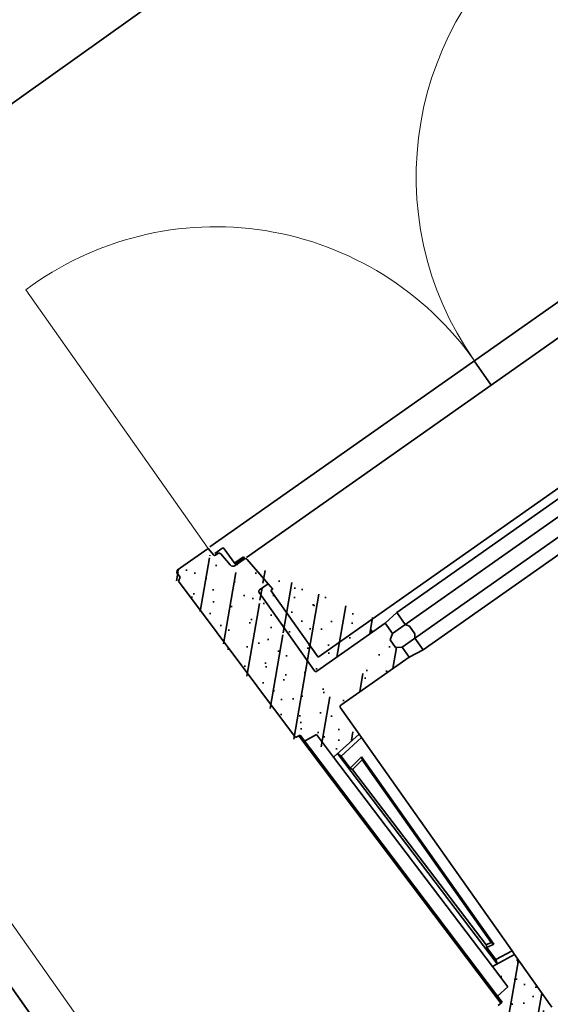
# Model space of a CAD drawing. Header units: metres. Extents: x 150385 to 171486, y 478588 to 485023.
# Tile 154 of 256: x 151201.4 to 151202.83, y 484024.51 to 484027.16. Entities that reach past the tile are written whole.
import ezdxf
from ezdxf.lldxf.tags import DXFTag

# ---------------------------------------------------------------- set-up
doc = ezdxf.new("R2010")
doc.units = ezdxf.units.M
doc.linetypes.add('KAD', pattern=[12, 5, -1, 2, -1, 2, -1])
doc.linetypes.add('VH-OPSLUITBAND_100X200', pattern=[16, 8, -2, 4, -2])
doc.layers.add('B-WE-KG-GRENS_PERCEEL-GV', color=150, linetype='KG-PERCEEL', lineweight=30, true_color=0x007fff)
doc.layers.add('N-OI-KL-ET_TRAFO-S', color=1, linetype='Continuous', lineweight=35, true_color=0xff0000)
for name, color, linetype, lineweight in [('N-WE-VH-KANTOPSLUITING_ACHTERKANTBAND-G', 7, 'Continuous', 5), ('N-WE-VH-KANTOPSLUITING_OPSLUITBAND-ANTRACIET_100X200-G', 7, 'VH-OPSLUITBAND_100X200', 35), ('N-XX-KG-GRENS_PERCEEL_TRAFO-G', 252, 'KAD', 15)]:
    doc.layers.add(name, color=color, linetype=linetype, lineweight=lineweight)
doc.styles.get("Standard").update_dxf_attribs({"font": 'NLCS-ISO.ttf'})
tags = doc.linetypes.add('KG-PERCEEL', pattern='A,5.5,-2,["P",Standard,S=1.8,R=0,X=-0.5,Y=-0.9],-2,5.5,-2,[5,NLCS.shx,S=0.75,R=0,X=0,Y=0],-2', length=19).pattern_tags.tags
tags[6] = DXFTag(74, 10)

# ---------------------------------------------------------------- blocks, each defined once
blk = doc.blocks.new('Trafohuisje 20H')
at = {"true_color": 0x636466}
h = blk.add_hatch(dxfattribs=at)
h.set_pattern_fill('PREFB', color=251, scale=0.004, style=0)
h.set_pattern_definition([(45, (12.85181048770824, 3.228714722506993), (-0.05430580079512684, 0.05430580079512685), []), (17.00000000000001, (12.85181048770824, 3.228714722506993), (0.02062996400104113, 0.06386208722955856), [0, -0.06528, -0.03696, 0, -0.05376]), (47.99999999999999, (12.85181048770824, 3.228714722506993), (-0.01473246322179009, 0.06493746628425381), [0, -0.06463999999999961, 0, -0.06591999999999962, 0, -0.05311999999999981]), (71, (12.85181048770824, 3.228714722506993), (-0.03832926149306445, 0.05381045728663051), [0, -0.06399999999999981, 0, -0.3839999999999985, -0.05263999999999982])])
edge = h.paths.add_edge_path(flags=16)
edge.add_spline(control_points=[(-0.8404422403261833, 0.7641191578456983), (-0.8404422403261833, 0.7643806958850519), (-0.8404010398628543, 0.7649046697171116), (-0.8402171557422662, 0.7656705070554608), (-0.839915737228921, 0.766398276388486), (-0.8395042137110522, 0.767069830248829), (-0.8389927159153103, 0.7676687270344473), (-0.8383938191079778, 0.7681802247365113), (-0.8377222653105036, 0.7685917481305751), (-0.8369944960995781, 0.7688931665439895), (-0.8362286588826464, 0.769077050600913), (-0.8357046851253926, 0.7691182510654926), (-0.8354431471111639, 0.7691182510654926)], knot_values=[0, 0, 0, 0, 0.784614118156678, 1.569134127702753, 2.353574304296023, 3.137956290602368, 3.922307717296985, 4.706659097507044, 5.491040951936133, 6.275480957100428, 7.060000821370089, 7.84461486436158, 7.84461486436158, 7.84461486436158, 7.84461486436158], degree=3, periodic=0)
edge.add_spline(control_points=[(-0.8354431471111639, 0.7691182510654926), (-0.8357046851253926, 0.7691182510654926), (-0.8362286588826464, 0.769077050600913), (-0.8369944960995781, 0.7688931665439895), (-0.8377222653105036, 0.7685917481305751), (-0.8383938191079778, 0.7681802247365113), (-0.8389927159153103, 0.7676687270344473), (-0.8395042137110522, 0.767069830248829), (-0.839915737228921, 0.766398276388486), (-0.8402171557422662, 0.7656705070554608), (-0.8404010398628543, 0.7649046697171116), (-0.8404422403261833, 0.7643806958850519), (-0.8404422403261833, 0.7641191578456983)], knot_values=[0, 0, 0, 0, 0.7846140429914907, 1.569133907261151, 2.353573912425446, 3.137955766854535, 3.922307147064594, 4.706658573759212, 5.491040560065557, 6.275480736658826, 7.060000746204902, 7.84461486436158, 7.84461486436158, 7.84461486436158, 7.84461486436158], degree=3, periodic=0)
edge = h.paths.add_edge_path(flags=0)
edge.add_spline(control_points=[(-0.8404422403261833, 0.7641191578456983), (-0.8404422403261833, 0.7643806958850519), (-0.8404010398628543, 0.7649046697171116), (-0.8402171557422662, 0.7656705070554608), (-0.839915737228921, 0.766398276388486), (-0.8395042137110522, 0.767069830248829), (-0.8389927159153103, 0.7676687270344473), (-0.8383938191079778, 0.7681802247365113), (-0.8377222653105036, 0.7685917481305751), (-0.8369944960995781, 0.7688931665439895), (-0.8362286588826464, 0.769077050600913), (-0.8357046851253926, 0.7691182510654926), (-0.8354431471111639, 0.7691182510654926)], knot_values=[0, 0, 0, 0, 0.784614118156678, 1.569134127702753, 2.353574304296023, 3.137956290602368, 3.922307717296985, 4.706659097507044, 5.491040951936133, 6.275480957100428, 7.060000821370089, 7.84461486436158, 7.84461486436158, 7.84461486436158, 7.84461486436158], degree=3, periodic=0)
edge.add_spline(control_points=[(-0.8404422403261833, 0.7641191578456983), (-0.8404422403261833, 0.7643806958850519), (-0.8404010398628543, 0.7649046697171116), (-0.8402171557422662, 0.7656705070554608), (-0.839915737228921, 0.766398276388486), (-0.8395042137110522, 0.767069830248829), (-0.8389927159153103, 0.7676687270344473), (-0.8383938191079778, 0.7681802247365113), (-0.8377222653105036, 0.7685917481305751), (-0.8369944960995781, 0.7688931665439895), (-0.8362286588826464, 0.769077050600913), (-0.8357046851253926, 0.7691182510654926), (-0.8354431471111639, 0.7691182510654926)], knot_values=[0, 0, 0, 0, 0.784614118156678, 1.569134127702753, 2.353574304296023, 3.137956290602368, 3.922307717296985, 4.706659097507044, 5.491040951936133, 6.275480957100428, 7.060000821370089, 7.84461486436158, 7.84461486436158, 7.84461486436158, 7.84461486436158], degree=3, periodic=0)
edge = h.paths.add_edge_path(flags=0)
edge.add_spline(control_points=[(-0.8404422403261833, 0.7641191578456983), (-0.8404422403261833, 0.7643806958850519), (-0.8404010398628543, 0.7649046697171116), (-0.8402171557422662, 0.7656705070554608), (-0.839915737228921, 0.766398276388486), (-0.8395042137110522, 0.767069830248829), (-0.8389927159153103, 0.7676687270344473), (-0.8383938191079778, 0.7681802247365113), (-0.8377222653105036, 0.7685917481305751), (-0.8369944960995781, 0.7688931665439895), (-0.8362286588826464, 0.769077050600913), (-0.8357046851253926, 0.7691182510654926), (-0.8354431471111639, 0.7691182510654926)], knot_values=[0, 0, 0, 0, 0.784614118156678, 1.569134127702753, 2.353574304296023, 3.137956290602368, 3.922307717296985, 4.706659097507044, 5.491040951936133, 6.275480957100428, 7.060000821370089, 7.84461486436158, 7.84461486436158, 7.84461486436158, 7.84461486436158], degree=3, periodic=0)
edge.add_spline(control_points=[(-0.8404422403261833, 0.7641191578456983), (-0.8404422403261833, 0.7643806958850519), (-0.8404010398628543, 0.7649046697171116), (-0.8402171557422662, 0.7656705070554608), (-0.839915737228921, 0.766398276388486), (-0.8395042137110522, 0.767069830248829), (-0.8389927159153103, 0.7676687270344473), (-0.8383938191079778, 0.7681802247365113), (-0.8377222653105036, 0.7685917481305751), (-0.8369944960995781, 0.7688931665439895), (-0.8362286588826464, 0.769077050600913), (-0.8357046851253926, 0.7691182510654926), (-0.8354431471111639, 0.7691182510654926)], knot_values=[0, 0, 0, 0, 0.784614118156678, 1.569134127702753, 2.353574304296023, 3.137956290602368, 3.922307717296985, 4.706659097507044, 5.491040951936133, 6.275480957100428, 7.060000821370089, 7.84461486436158, 7.84461486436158, 7.84461486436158, 7.84461486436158], degree=3, periodic=0)
edge = h.paths.add_edge_path(flags=16)
edge.add_spline(control_points=[(-0.8354431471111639, 0.8810230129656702), (-0.8357046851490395, 0.8810230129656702), (-0.8362286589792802, 0.8810642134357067), (-0.8369944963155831, 0.8812480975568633), (-0.8377222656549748, 0.8815495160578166), (-0.8383938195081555, 0.8819610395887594), (-0.8389927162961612, 0.8824725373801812), (-0.8395042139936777, 0.8830714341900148), (-0.8399157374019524, 0.883742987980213), (-0.8402171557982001, 0.8844707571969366), (-0.840401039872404, 0.885236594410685), (-0.8404422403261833, 0.8857605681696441), (-0.8404422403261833, 0.8860221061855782)], knot_values=[0, 0, 0, 0, 0.7846141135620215, 1.569134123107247, 2.353574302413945, 3.13795628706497, 3.92230771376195, 4.706659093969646, 5.491040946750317, 6.275480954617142, 7.0600008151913, 7.844614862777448, 7.844614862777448, 7.844614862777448, 7.844614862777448], degree=3, periodic=0)
edge.add_spline(control_points=[(-0.8404422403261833, 0.8860221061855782), (-0.8404422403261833, 0.8857605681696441), (-0.840401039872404, 0.885236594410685), (-0.8402171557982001, 0.8844707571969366), (-0.8399157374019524, 0.883742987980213), (-0.8395042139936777, 0.8830714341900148), (-0.8389927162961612, 0.8824725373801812), (-0.8383938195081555, 0.8819610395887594), (-0.8377222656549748, 0.8815495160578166), (-0.8369944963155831, 0.8812480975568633), (-0.8362286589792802, 0.8810642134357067), (-0.8357046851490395, 0.8810230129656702), (-0.8354431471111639, 0.8810230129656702)], knot_values=[0, 0, 0, 0, 0.7846140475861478, 1.569133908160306, 2.353573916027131, 3.137955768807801, 3.922307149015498, 4.706658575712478, 5.491040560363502, 6.275480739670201, 7.060000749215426, 7.844614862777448, 7.844614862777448, 7.844614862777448, 7.844614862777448], degree=3, periodic=0)
edge = h.paths.add_edge_path(flags=16)
edge.add_spline(control_points=[(-0.8404422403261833, 1.144119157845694), (-0.8404422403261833, 1.144380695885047), (-0.8404010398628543, 1.144904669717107), (-0.8402171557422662, 1.145670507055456), (-0.839915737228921, 1.146398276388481), (-0.8395042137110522, 1.147069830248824), (-0.8389927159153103, 1.147668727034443), (-0.8383938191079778, 1.148180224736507), (-0.8377222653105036, 1.148591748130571), (-0.8369944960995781, 1.148893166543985), (-0.8362286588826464, 1.149077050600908), (-0.8357046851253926, 1.149118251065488), (-0.8354431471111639, 1.149118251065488)], knot_values=[0, 0, 0, 0, 0.784614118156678, 1.569134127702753, 2.353574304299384, 3.137956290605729, 3.92230771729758, 4.706659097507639, 5.491040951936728, 6.27548095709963, 7.060000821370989, 7.844614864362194, 7.844614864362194, 7.844614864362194, 7.844614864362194], degree=3, periodic=0)
edge.add_spline(control_points=[(-0.8354431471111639, 1.149118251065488), (-0.8357046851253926, 1.149118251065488), (-0.8362286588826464, 1.149077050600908), (-0.8369944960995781, 1.148893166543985), (-0.8377222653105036, 1.148591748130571), (-0.8383938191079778, 1.148180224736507), (-0.8389927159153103, 1.147668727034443), (-0.8395042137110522, 1.147069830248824), (-0.839915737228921, 1.146398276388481), (-0.8402171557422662, 1.145670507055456), (-0.8404010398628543, 1.144904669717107), (-0.8404422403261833, 1.144380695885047), (-0.8404422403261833, 1.144119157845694)], knot_values=[0, 0, 0, 0, 0.7846140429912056, 1.569133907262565, 2.353573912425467, 3.137955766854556, 3.922307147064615, 4.706658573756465, 5.49104056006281, 6.275480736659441, 7.060000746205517, 7.844614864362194, 7.844614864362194, 7.844614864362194, 7.844614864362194], degree=3, periodic=0)
edge = h.paths.add_edge_path(flags=0)
edge.add_spline(control_points=[(-0.8354431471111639, 0.8810230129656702), (-0.8357046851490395, 0.8810230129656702), (-0.8362286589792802, 0.8810642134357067), (-0.8369944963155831, 0.8812480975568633), (-0.8377222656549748, 0.8815495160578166), (-0.8383938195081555, 0.8819610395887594), (-0.8389927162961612, 0.8824725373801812), (-0.8395042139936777, 0.8830714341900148), (-0.8399157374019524, 0.883742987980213), (-0.8402171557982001, 0.8844707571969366), (-0.840401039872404, 0.885236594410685), (-0.8404422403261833, 0.8857605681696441), (-0.8404422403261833, 0.8860221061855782)], knot_values=[0, 0, 0, 0, 0.7846141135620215, 1.569134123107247, 2.353574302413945, 3.13795628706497, 3.92230771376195, 4.706659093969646, 5.491040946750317, 6.275480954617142, 7.0600008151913, 7.844614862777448, 7.844614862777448, 7.844614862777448, 7.844614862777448], degree=3, periodic=0)
edge.add_spline(control_points=[(-0.8354431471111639, 0.8810230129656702), (-0.8357046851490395, 0.8810230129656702), (-0.8362286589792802, 0.8810642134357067), (-0.8369944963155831, 0.8812480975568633), (-0.8377222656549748, 0.8815495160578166), (-0.8383938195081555, 0.8819610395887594), (-0.8389927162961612, 0.8824725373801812), (-0.8395042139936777, 0.8830714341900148), (-0.8399157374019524, 0.883742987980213), (-0.8402171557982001, 0.8844707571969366), (-0.840401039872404, 0.885236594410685), (-0.8404422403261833, 0.8857605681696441), (-0.8404422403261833, 0.8860221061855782)], knot_values=[0, 0, 0, 0, 0.7846141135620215, 1.569134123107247, 2.353574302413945, 3.13795628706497, 3.92230771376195, 4.706659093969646, 5.491040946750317, 6.275480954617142, 7.0600008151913, 7.844614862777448, 7.844614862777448, 7.844614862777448, 7.844614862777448], degree=3, periodic=0)
edge = h.paths.add_edge_path(flags=0)
edge.add_spline(control_points=[(-0.8404422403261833, 1.144119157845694), (-0.8404422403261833, 1.144380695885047), (-0.8404010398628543, 1.144904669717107), (-0.8402171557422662, 1.145670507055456), (-0.839915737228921, 1.146398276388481), (-0.8395042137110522, 1.147069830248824), (-0.8389927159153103, 1.147668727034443), (-0.8383938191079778, 1.148180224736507), (-0.8377222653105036, 1.148591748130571), (-0.8369944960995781, 1.148893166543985), (-0.8362286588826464, 1.149077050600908), (-0.8357046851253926, 1.149118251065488), (-0.8354431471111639, 1.149118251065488)], knot_values=[0, 0, 0, 0, 0.784614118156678, 1.569134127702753, 2.353574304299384, 3.137956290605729, 3.92230771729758, 4.706659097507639, 5.491040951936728, 6.27548095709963, 7.060000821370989, 7.844614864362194, 7.844614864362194, 7.844614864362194, 7.844614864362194], degree=3, periodic=0)
edge.add_spline(control_points=[(-0.8404422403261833, 1.144119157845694), (-0.8404422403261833, 1.144380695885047), (-0.8404010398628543, 1.144904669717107), (-0.8402171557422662, 1.145670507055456), (-0.839915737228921, 1.146398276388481), (-0.8395042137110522, 1.147069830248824), (-0.8389927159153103, 1.147668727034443), (-0.8383938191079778, 1.148180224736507), (-0.8377222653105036, 1.148591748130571), (-0.8369944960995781, 1.148893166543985), (-0.8362286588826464, 1.149077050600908), (-0.8357046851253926, 1.149118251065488), (-0.8354431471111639, 1.149118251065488)], knot_values=[0, 0, 0, 0, 0.784614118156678, 1.569134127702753, 2.353574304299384, 3.137956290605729, 3.92230771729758, 4.706659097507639, 5.491040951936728, 6.27548095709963, 7.060000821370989, 7.844614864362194, 7.844614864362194, 7.844614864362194, 7.844614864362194], degree=3, periodic=0)
edge = h.paths.add_edge_path(flags=0)
edge.add_spline(control_points=[(-0.8354431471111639, 0.8810230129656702), (-0.8357046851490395, 0.8810230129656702), (-0.8362286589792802, 0.8810642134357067), (-0.8369944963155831, 0.8812480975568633), (-0.8377222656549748, 0.8815495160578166), (-0.8383938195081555, 0.8819610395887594), (-0.8389927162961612, 0.8824725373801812), (-0.8395042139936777, 0.8830714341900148), (-0.8399157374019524, 0.883742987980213), (-0.8402171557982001, 0.8844707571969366), (-0.840401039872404, 0.885236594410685), (-0.8404422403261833, 0.8857605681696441), (-0.8404422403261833, 0.8860221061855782)], knot_values=[0, 0, 0, 0, 0.7846141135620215, 1.569134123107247, 2.353574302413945, 3.13795628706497, 3.92230771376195, 4.706659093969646, 5.491040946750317, 6.275480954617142, 7.0600008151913, 7.844614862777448, 7.844614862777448, 7.844614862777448, 7.844614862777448], degree=3, periodic=0)
edge.add_spline(control_points=[(-0.8354431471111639, 0.8810230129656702), (-0.8357046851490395, 0.8810230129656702), (-0.8362286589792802, 0.8810642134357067), (-0.8369944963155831, 0.8812480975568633), (-0.8377222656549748, 0.8815495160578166), (-0.8383938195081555, 0.8819610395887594), (-0.8389927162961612, 0.8824725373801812), (-0.8395042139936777, 0.8830714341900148), (-0.8399157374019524, 0.883742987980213), (-0.8402171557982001, 0.8844707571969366), (-0.840401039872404, 0.885236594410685), (-0.8404422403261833, 0.8857605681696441), (-0.8404422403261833, 0.8860221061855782)], knot_values=[0, 0, 0, 0, 0.7846141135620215, 1.569134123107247, 2.353574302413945, 3.13795628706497, 3.92230771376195, 4.706659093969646, 5.491040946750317, 6.275480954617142, 7.0600008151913, 7.844614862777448, 7.844614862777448, 7.844614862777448, 7.844614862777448], degree=3, periodic=0)
edge = h.paths.add_edge_path(flags=0)
edge.add_spline(control_points=[(-0.8404422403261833, 1.144119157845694), (-0.8404422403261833, 1.144380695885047), (-0.8404010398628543, 1.144904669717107), (-0.8402171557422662, 1.145670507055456), (-0.839915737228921, 1.146398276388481), (-0.8395042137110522, 1.147069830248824), (-0.8389927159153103, 1.147668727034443), (-0.8383938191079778, 1.148180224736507), (-0.8377222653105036, 1.148591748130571), (-0.8369944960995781, 1.148893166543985), (-0.8362286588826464, 1.149077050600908), (-0.8357046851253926, 1.149118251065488), (-0.8354431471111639, 1.149118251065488)], knot_values=[0, 0, 0, 0, 0.784614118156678, 1.569134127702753, 2.353574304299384, 3.137956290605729, 3.92230771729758, 4.706659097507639, 5.491040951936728, 6.27548095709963, 7.060000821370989, 7.844614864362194, 7.844614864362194, 7.844614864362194, 7.844614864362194], degree=3, periodic=0)
edge.add_spline(control_points=[(-0.8404422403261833, 1.144119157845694), (-0.8404422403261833, 1.144380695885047), (-0.8404010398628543, 1.144904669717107), (-0.8402171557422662, 1.145670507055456), (-0.839915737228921, 1.146398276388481), (-0.8395042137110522, 1.147069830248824), (-0.8389927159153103, 1.147668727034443), (-0.8383938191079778, 1.148180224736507), (-0.8377222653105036, 1.148591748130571), (-0.8369944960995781, 1.148893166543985), (-0.8362286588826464, 1.149077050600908), (-0.8357046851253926, 1.149118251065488), (-0.8354431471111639, 1.149118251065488)], knot_values=[0, 0, 0, 0, 0.784614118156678, 1.569134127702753, 2.353574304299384, 3.137956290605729, 3.92230771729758, 4.706659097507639, 5.491040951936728, 6.27548095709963, 7.060000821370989, 7.844614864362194, 7.844614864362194, 7.844614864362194, 7.844614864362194], degree=3, periodic=0)
edge = h.paths.add_edge_path()
edge.add_line((-0.6003946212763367, 0.7691182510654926), (-0.8354431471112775, 0.7691182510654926))
edge.add_line((-0.6003946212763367, 0.8466106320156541), (-0.6155409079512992, 0.8366106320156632))
edge.add_line((-0.6155409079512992, 0.8366106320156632), (-0.6155409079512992, 0.811610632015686))
edge.add_line((-0.6003946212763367, 0.8810230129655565), (-0.6003946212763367, 0.8466106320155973))
edge.add_line((-0.6155409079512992, 0.811610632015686), (-0.6003946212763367, 0.801610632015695))
edge.add_line((-0.6003946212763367, 0.801610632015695), (-0.6003946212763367, 0.7691182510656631))
edge.add_line((-0.8354431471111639, 0.8810230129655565), (-0.6003946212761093, 0.8810230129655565))
edge.add_line((-0.815424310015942, 1.235666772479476), (-0.8067823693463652, 1.149118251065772))
edge.add_line((-0.8067823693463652, 1.149118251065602), (-0.8354431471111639, 1.149118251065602))
edge.add_spline(control_points=[(-0.8404422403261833, 1.144119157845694), (-0.8404422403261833, 1.144380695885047), (-0.8404010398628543, 1.144904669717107), (-0.8402171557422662, 1.145670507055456), (-0.839915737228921, 1.146398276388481), (-0.8395042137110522, 1.147069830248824), (-0.8389927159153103, 1.147668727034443), (-0.8383938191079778, 1.148180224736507), (-0.8377222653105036, 1.148591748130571), (-0.8369944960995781, 1.148893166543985), (-0.8362286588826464, 1.149077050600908), (-0.8357046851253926, 1.149118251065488), (-0.8354431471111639, 1.149118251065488)], knot_values=[0, 0, 0, 0, 0.784614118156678, 1.569134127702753, 2.353574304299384, 3.137956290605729, 3.92230771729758, 4.706659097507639, 5.491040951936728, 6.27548095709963, 7.060000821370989, 7.844614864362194, 7.844614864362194, 7.844614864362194, 7.844614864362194], degree=3, periodic=0)
edge.add_spline(control_points=[(-0.8354431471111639, 0.8810230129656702), (-0.8357046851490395, 0.8810230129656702), (-0.8362286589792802, 0.8810642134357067), (-0.8369944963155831, 0.8812480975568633), (-0.8377222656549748, 0.8815495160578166), (-0.8383938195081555, 0.8819610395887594), (-0.8389927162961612, 0.8824725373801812), (-0.8395042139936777, 0.8830714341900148), (-0.8399157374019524, 0.883742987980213), (-0.8402171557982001, 0.8844707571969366), (-0.840401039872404, 0.885236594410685), (-0.8404422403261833, 0.8857605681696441), (-0.8404422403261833, 0.8860221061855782)], knot_values=[0, 0, 0, 0, 0.7846141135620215, 1.569134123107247, 2.353574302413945, 3.13795628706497, 3.92230771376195, 4.706659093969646, 5.491040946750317, 6.275480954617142, 7.0600008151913, 7.844614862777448, 7.844614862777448, 7.844614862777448, 7.844614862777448], degree=3, periodic=0)
edge.add_line((-0.8404422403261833, 1.144119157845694), (-0.8404422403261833, 0.8860221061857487))
edge.add_arc((-0.8513946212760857, 1.251070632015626), 0.01, 185.7021301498, 270)
edge.add_arc((-0.821394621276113, 1.235070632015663), 0.006, 5.702130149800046, 90.00000000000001)
edge.add_line((-0.8513946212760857, 1.241070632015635), (-0.821394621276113, 1.241070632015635))
edge.add_line((-0.8651983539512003, 1.28866677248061), (-0.8613451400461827, 1.250077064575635))
edge.add_arc((-0.8711686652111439, 1.288070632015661), 0.006, 5.702130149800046, 90.00000000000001)
edge.add_arc((-0.8791686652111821, 1.297070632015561), 0.003, 185.7021301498, 270)
edge.add_line((-0.8844801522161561, 1.320070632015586), (-0.8821538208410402, 1.296772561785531))
edge.add_line((-0.8791686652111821, 1.294070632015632), (-0.8711686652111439, 1.294070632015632))
edge.add_line((-0.9863985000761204, 1.320070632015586), (-0.8844801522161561, 1.320070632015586))
edge.add_line((-0.9912592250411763, 1.31520990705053), (-0.9863985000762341, 1.320070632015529))
edge.add_line((-0.9908413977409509, 1.300209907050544), (-0.9912592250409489, 1.31520990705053))
edge.add_line((-1.00043491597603, 1.294671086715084), (-0.9908413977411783, 1.300209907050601))
edge.add_line((-0.9857628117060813, 0.7679425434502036), (-1.00043491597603, 1.294671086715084))
edge.add_line((-0.9857628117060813, 0.7679425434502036), (-0.9719662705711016, 0.7662485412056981))
edge.add_line((-0.9714093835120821, 0.7462562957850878), (-0.9345473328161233, 0.741730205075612))
edge.add_line((-0.9345473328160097, 0.7417302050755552), (-0.9324335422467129, 0.6658451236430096))
edge.add_line((-0.9324335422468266, 0.6658451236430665), (-0.8404422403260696, 0.6771402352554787))
edge.add_line((-0.8404422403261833, 0.7641191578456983), (-0.8404422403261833, 0.6771402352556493))
edge.add_spline(control_points=[(-0.8404422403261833, 0.7641191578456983), (-0.8404422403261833, 0.7643806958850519), (-0.8404010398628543, 0.7649046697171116), (-0.8402171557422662, 0.7656705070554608), (-0.839915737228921, 0.766398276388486), (-0.8395042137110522, 0.767069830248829), (-0.8389927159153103, 0.7676687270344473), (-0.8383938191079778, 0.7681802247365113), (-0.8377222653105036, 0.7685917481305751), (-0.8369944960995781, 0.7688931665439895), (-0.8362286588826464, 0.769077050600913), (-0.8357046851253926, 0.7691182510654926), (-0.8354431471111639, 0.7691182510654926)], knot_values=[0, 0, 0, 0, 0.784614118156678, 1.569134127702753, 2.353574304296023, 3.137956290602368, 3.922307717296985, 4.706659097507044, 5.491040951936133, 6.275480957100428, 7.060000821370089, 7.84461486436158, 7.84461486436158, 7.84461486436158, 7.84461486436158], degree=3, periodic=0)
h.paths.add_polyline_path([(0.01342722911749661, 2.19528289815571), (0.2857835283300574, 2.19528289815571), (0.2857835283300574, 2.060265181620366), (0.01342722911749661, 2.060265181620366)], flags=9)
h = blk.add_hatch(dxfattribs=at)
h.set_pattern_fill('PREFB', color=251, scale=0.004, style=0)
h.set_pattern_definition([(45, (12.86181048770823, 3.228714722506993), (-0.05430580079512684, 0.05430580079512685), []), (17.00000000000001, (12.86181048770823, 3.228714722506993), (0.02062996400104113, 0.06386208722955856), [0, -0.06528, -0.03696, 0, -0.05376]), (47.99999999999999, (12.86181048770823, 3.228714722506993), (-0.01473246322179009, 0.06493746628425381), [0, -0.0646399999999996, 0, -0.0659199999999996, 0, -0.0531199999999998]), (71, (12.86181048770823, 3.228714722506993), (-0.03832926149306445, 0.05381045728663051), [0, -0.0639999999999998, 0, -0.3839999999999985, -0.05263999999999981])])
edge = h.paths.add_edge_path()
edge.add_spline(control_points=[(-0.8304422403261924, -0.3458808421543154), (-0.8304422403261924, -0.3456193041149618), (-0.8304010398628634, -0.3450953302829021), (-0.8302171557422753, -0.3443294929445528), (-0.8299157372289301, -0.3436017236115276), (-0.8295042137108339, -0.3429301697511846), (-0.8289927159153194, -0.3423312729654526), (-0.8283938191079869, -0.3418197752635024), (-0.8277222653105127, -0.3414082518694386), (-0.8269944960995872, -0.3411068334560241), (-0.8262286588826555, -0.3409229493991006), (-0.8257046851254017, -0.3408817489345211), (-0.825443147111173, -0.3408817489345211)], knot_values=[0, 0, 0, 0, 0.784614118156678, 1.569134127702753, 2.353574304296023, 3.137956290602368, 3.922307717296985, 4.706659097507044, 5.491040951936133, 6.275480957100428, 7.060000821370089, 7.84461486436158, 7.84461486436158, 7.84461486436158, 7.84461486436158], degree=3, periodic=0)
edge.add_line((-0.825443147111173, -0.3408817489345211), (-0.5903946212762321, -0.3408817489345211))
edge.add_line((-0.5903946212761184, -0.3408817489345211), (-0.5903946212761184, -0.3064693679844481))
edge.add_line((-0.5903946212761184, -0.3064693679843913), (-0.605540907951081, -0.2964693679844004))
edge.add_line((-0.6055409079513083, -0.2964693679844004), (-0.6055409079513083, -0.2714693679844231))
edge.add_line((-0.6055409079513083, -0.2714693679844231), (-0.5903946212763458, -0.2614693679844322))
edge.add_line((-0.5903946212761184, -0.2614693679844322), (-0.5903946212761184, -0.2289769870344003))
edge.add_line((-0.5903946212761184, -0.2289769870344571), (-0.8283717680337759, -0.2289769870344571))
edge.add_spline(control_points=[(-0.825443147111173, -0.2289769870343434), (-0.8257046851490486, -0.2289769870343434), (-0.8262286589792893, -0.2289357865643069), (-0.8269944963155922, -0.2287519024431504), (-0.8277222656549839, -0.228450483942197), (-0.8283938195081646, -0.2280389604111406), (-0.8289927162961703, -0.2275274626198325), (-0.8295042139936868, -0.2269285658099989), (-0.8299157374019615, -0.2262570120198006), (-0.8302171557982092, -0.2255292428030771), (-0.8304010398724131, -0.2247634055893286), (-0.8304422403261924, -0.2242394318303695), (-0.8304422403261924, -0.2239778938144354)], knot_values=[0, 0, 0, 0, 0.7846141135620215, 1.569134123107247, 2.353574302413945, 3.13795628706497, 3.92230771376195, 4.706659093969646, 5.491040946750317, 6.275480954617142, 7.0600008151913, 7.844614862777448, 7.844614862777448, 7.844614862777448, 7.844614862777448], degree=3, periodic=0)
edge.add_line((-0.8304422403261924, -0.2239778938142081), (-0.8304422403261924, -0.04999897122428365))
edge.add_line((-0.8304422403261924, -0.04999897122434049), (-0.8974302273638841, -0.04177388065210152))
edge.add_line((-0.8974302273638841, -0.04177388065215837), (-0.895501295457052, -0.111022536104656))
edge.add_line((-0.895501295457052, -0.1110225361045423), (-0.9321120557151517, -0.1155177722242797))
edge.add_line((-0.9321120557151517, -0.1155177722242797), (-0.9315551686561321, -0.1355100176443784))
edge.add_line((-0.9315551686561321, -0.1355100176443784), (-0.9452576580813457, -0.1371924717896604))
edge.add_line((-0.9452576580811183, -0.1371924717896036), (-0.9412801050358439, -0.2799866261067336))
edge.add_line((-0.9412801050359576, -0.2799866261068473), (-0.921394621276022, -0.2899293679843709))
edge.add_line((-0.921394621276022, -0.2899293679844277), (-0.921394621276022, -0.3899293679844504))
edge.add_line((-0.921394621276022, -0.3899293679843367), (-0.9414239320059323, -0.3999440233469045))
edge.add_line((-0.941423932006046, -0.3999440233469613), (-0.9897910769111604, -1.294736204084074))
edge.add_line((-0.9897910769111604, -1.294736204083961), (-0.9803281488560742, -1.300199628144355))
edge.add_line((-0.9803281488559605, -1.300199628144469), (-0.9811389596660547, -1.315199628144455))
edge.add_line((-0.9811389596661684, -1.315199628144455), (-0.9764092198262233, -1.319929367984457))
edge.add_line((-0.9764092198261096, -1.3199293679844), (-0.8744801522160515, -1.3199293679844))
edge.add_line((-0.8744801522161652, -1.3199293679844), (-0.8718840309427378, -1.29392936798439))
edge.add_line((-0.8718840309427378, -1.293929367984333), (-0.861168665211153, -1.293929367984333))
edge.add_arc((-0.8611686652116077, -1.287929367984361), 0.005999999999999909, 270.0000000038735, 354.2978698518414)
edge.add_line((-0.855198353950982, -1.288525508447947), (-0.8513451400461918, -1.249935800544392))
edge.add_arc((-0.8413946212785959, -1.25092936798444), 0.009999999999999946, 89.99999999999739, 174.2978698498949, ccw=False)
edge.add_line((-0.8413946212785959, -1.240929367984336), (-0.8113946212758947, -1.240929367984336))
edge.add_arc((-0.8113946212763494, -1.234929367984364), 0.005999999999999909, 270.0000000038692, 354.2978698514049)
edge.add_line((-0.805424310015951, -1.235525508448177), (-0.7967823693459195, -1.148976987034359))
edge.add_line((-0.7967823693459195, -1.148976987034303), (-0.8304422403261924, -1.148976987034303))
edge.add_line((-0.8304422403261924, -1.148976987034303), (-0.8304422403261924, -0.3429522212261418))
at = {"color": 251, "lineweight": 18, "true_color": 0x636466}
blk.add_line((-0.8744801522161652, 1.320070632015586), (-0.8744801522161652, 2.173220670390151), dxfattribs=at)
at = {"color": 251, "true_color": 0x636466}
for p, q in [((-0.981259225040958, 1.31520990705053), (-0.9763985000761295, 1.320070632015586)), ((-0.98084139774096, 1.300209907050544), (-0.981259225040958, 1.31520990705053)), ((-0.9763985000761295, 1.320070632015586), (-0.8744801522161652, 1.320070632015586)), ((-0.8744801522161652, 1.320070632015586), (-0.8721538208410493, 1.296772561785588)), ((0.8596935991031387, 1.3209206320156), (-0.8683335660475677, 1.3209206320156)), ((0.002498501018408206, 1.241070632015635), (0.002498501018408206, 1.3209206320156)), ((-0.9904349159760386, 1.294671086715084), (-0.98084139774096, 1.300209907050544)), ((-0.9757628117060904, 0.7679425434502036), (-0.9904349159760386, 1.294671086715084)), ((-0.8691686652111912, 1.294070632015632), (-0.861168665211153, 1.294070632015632)), ((-0.8673946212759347, 1.299070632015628), (-0.8438946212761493, 1.299070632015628)), ((-0.8551983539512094, 1.28866677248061), (-0.8513451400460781, 1.250077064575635)), ((-0.8393946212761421, 1.294570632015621), (-0.8393946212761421, 1.245570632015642)), ((-0.8413946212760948, 1.241070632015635), (-0.811394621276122, 1.241070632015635)), ((-0.8378946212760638, 1.247070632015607), (-0.8098946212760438, 1.247070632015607)), ((-0.8378946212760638, 1.244070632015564), (-0.8378946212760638, 1.247070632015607)), ((-0.8378946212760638, 1.244070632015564), (-0.8098946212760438, 1.244070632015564)), ((-0.8098946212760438, 1.240866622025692), (-0.8098946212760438, 1.247070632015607)), ((0.8091053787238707, 1.241070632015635), (-0.8041083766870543, 1.241070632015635)), ((-0.8304422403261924, 1.144119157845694), (-0.8304422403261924, 0.8860221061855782)), ((-0.7967823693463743, 1.149118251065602), (-0.7948804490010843, 1.130070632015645)), ((-0.8013946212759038, 0.9100706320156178), (-0.8013946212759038, 1.130070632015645)), ((-0.7948804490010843, 1.130070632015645), (-0.8013946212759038, 1.130070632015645)), ((0.800605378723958, 0.9100706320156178), (-0.8013946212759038, 0.9100706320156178)), ((-0.825443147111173, 0.8810230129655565), (-0.6003946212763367, 0.8810230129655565)), ((-0.558394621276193, 0.8867372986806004), (-0.6003946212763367, 0.8810230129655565)), ((-0.6003946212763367, 0.8810230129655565), (-0.6003946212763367, 0.8466106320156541)), ((-0.558394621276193, 0.8867372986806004), (0.5576053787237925, 0.8867372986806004)), ((-0.558394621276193, 0.8466106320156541), (-0.558394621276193, 0.8867372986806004)), ((-0.6003946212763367, 0.8466106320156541), (-0.6155409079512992, 0.8366106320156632)), ((-0.6155409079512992, 0.8366106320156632), (-0.6155409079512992, 0.811610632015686)), ((-0.6003946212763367, 0.8466106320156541), (0.5996053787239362, 0.8466106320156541)), ((-0.5513946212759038, 0.8368916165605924), (-0.558394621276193, 0.8466106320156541)), ((-0.5513946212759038, 0.8368916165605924), (-0.5513946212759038, 0.8113296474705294)), ((-0.6155409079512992, 0.811610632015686), (-0.6003946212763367, 0.801610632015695)), ((-0.6003946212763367, 0.801610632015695), (0.5996053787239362, 0.801610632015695)), ((-0.6003946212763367, 0.801610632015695), (-0.6003946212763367, 0.7691182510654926)), ((-0.5513946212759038, 0.8113296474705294), (-0.558394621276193, 0.801610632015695)), ((-0.558394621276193, 0.7634039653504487), (-0.558394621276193, 0.801610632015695)), ((-0.9757628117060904, 0.7679425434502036), (-0.9619662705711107, 0.7662485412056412)), ((-0.9659815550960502, 0.7667415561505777), (-0.9355430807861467, -0.135999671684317)), ((-0.9321120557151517, -0.1155177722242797), (-0.9619662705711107, 0.7662485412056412)), ((-0.9614093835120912, 0.7462562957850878), (-0.9245473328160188, 0.7417302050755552)), ((-0.8304422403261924, 0.7641191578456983), (-0.8304422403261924, 0.6771402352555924)), ((-0.6003946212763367, 0.7691182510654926), (-0.825443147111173, 0.7691182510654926)), ((-0.558394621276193, 0.7634039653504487), (-0.6003946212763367, 0.7691182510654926)), ((0.5576053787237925, 0.7634039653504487), (-0.558394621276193, 0.7634039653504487)), ((-0.9245473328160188, 0.7417302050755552), (-0.9224335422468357, 0.6658451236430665)), ((-0.9224335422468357, 0.6658451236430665), (-0.8304422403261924, 0.6771402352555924)), ((-0.8974302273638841, -0.04177388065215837), (-0.9224335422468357, 0.6658451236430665)), ((-0.882942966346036, -0.04355269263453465), (-0.9080450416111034, 0.6676118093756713)), ((-0.9038877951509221, 0.6564971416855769), (-0.9080450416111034, 0.6676118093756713)), ((-0.9038877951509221, 0.6564971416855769), (-0.8299660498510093, 0.6655735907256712)), ((-0.8299660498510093, 0.6655735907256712), (-0.8304422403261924, 0.6771402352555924)), ((-0.8299660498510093, -0.03843232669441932), (-0.8299660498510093, 0.6655735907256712)), ((-0.902748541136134, 0.6155979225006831), (-0.9038877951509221, 0.6564971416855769)), ((-0.902748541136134, 0.6155979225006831), (-0.8599660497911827, 0.6233049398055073)), ((-0.8994870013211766, 0.6090130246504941), (-0.9027485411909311, 0.6155979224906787)), ((-0.8994870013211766, 0.6090130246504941), (-0.8630429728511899, 0.6155782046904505)), ((-0.8630429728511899, 0.6155782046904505), (-0.8599660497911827, 0.6233049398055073)), ((-0.8630429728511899, 0.6155782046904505), (-0.8630429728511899, 0.01301083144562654)), ((-0.8599660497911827, 0.6233049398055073), (-0.8599660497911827, 0.005286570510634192)), ((-0.8776659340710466, 0.01563671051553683), (-0.8994870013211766, 0.6090130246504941)), ((-0.8776659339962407, 0.01563671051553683), (-0.8805587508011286, 0.008984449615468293)), ((-0.8599660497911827, 0.005286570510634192), (-0.8805587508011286, 0.008984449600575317)), ((-0.8794070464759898, -0.03236173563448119), (-0.8805587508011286, 0.008984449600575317)), ((-0.8630429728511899, 0.01301083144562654), (-0.8776659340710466, 0.01563671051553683)), ((-0.8630429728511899, 0.01301083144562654), (-0.8599660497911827, 0.005286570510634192)), ((-0.8304422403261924, -0.04999897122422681), (-0.8974302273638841, -0.04177388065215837)), ((-0.895501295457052, -0.1110225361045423), (-0.8974302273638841, -0.04177388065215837)), ((-0.8794070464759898, -0.03236173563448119), (-0.882942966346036, -0.04355269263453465)), ((-0.8299660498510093, -0.03843232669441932), (-0.8794070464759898, -0.03236173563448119)), ((-0.8299660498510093, -0.03843232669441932), (-0.8304422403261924, -0.04999897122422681)), ((-0.8304422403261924, -0.04999897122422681), (-0.8304422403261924, -0.2239778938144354)), ((-0.895501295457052, -0.1110225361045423), (-0.9321120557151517, -0.1155177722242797)), ((-0.9315551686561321, -0.1355100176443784), (-0.9321120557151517, -0.1155177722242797)), ((-0.9315551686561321, -0.1355100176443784), (-0.9455128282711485, -0.1372238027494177))]:
    blk.add_line(p, q, dxfattribs=at)
blk.add_lwpolyline([(-0.805424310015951, 1.235666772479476), (-0.7967823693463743, 1.149118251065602), (-0.825443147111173, 1.149118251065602)], dxfattribs=at)
at = {"color": 251, "lineweight": 18, "true_color": 0x636466}
for centre, radius, start, end in [((0.8675443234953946, 1.319220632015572), 0.8640860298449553, 90.40757101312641, 179.9327408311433), ((-0.8500412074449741, 1.320070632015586), 0.8535000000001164, 0, 91.64081992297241)]:
    blk.add_arc(centre, radius, start, end, dxfattribs=at)
at = {"color": 251, "true_color": 0x636466}
for centre, radius, start, end in [((-0.8691686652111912, 1.297070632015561), 0.003, 185.7021301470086, 270), ((-0.861168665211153, 1.288070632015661), 0.006, 5.702130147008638, 90), ((-0.8438946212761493, 1.294570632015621), 0.004500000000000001, 0, 90), ((-0.8413946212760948, 1.251070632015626), 0.01, 185.7021301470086, 270), ((-0.8378946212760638, 1.245570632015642), 0.0015, 180, 270), ((-0.811394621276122, 1.235070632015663), 0.006, 5.702130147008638, 90)]:
    blk.add_arc(centre, radius, start, end, dxfattribs=at)
for points, start_tangent, end_tangent in [([(-0.8304422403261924, 1.144119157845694), (-0.8303806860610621, 1.14490135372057), (-0.8301975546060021, 1.145664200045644), (-0.8298973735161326, 1.146388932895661), (-0.8294875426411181, 1.147057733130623), (-0.8289781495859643, 1.147654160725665), (-0.8283817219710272, 1.148163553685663), (-0.8277129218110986, 1.148573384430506), (-0.8269881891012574, 1.148873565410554), (-0.8262253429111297, 1.149056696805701), (-0.825443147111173, 1.149118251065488)], (0, 1), (1, 0)), ([(-0.825443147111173, 0.8810230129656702), (-0.8262253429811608, 0.8810845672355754), (-0.8269881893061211, 0.8812676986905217), (-0.827712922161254, 0.8815678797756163), (-0.8283817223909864, 0.881977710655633), (-0.8289781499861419, 0.8824871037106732), (-0.8294875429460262, 0.8830835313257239), (-0.8298973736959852, 0.8837523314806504), (-0.830197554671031, 0.8844770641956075), (-0.8303806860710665, 0.8852399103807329), (-0.8304422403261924, 0.8860221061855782)], (-1, 0), (0, 1)), ([(-0.8304422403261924, 0.7641191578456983), (-0.8303806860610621, 0.7649013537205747), (-0.8301975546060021, 0.7656642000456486), (-0.8298973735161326, 0.7663889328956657), (-0.8294875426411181, 0.7670577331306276), (-0.8289781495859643, 0.7676541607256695), (-0.8283817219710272, 0.7681635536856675), (-0.8277129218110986, 0.7685733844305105), (-0.8269881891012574, 0.7688735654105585), (-0.8262253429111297, 0.7690566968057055), (-0.825443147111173, 0.7691182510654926)], (0, 1), (1, 0))]:
    blk.add_spline(points, degree=3, dxfattribs=dict(at, start_tangent=start_tangent, end_tangent=end_tangent))

msp = doc.modelspace()

# ---------------------------------------------------------------- linework, layer by layer
at = {"layer": 'B-WE-KG-GRENS_PERCEEL-GV', "flags": 128}
for points in [[(151203.38, 484021.71), (151200.26, 484026.14), (151203.5, 484028.45), (151206.63, 484024)], [(151200.26, 484026.14), (151203.38, 484021.71), (151206.63, 484024), (151203.5, 484028.45)], [(151203.38, 484021.71), (151200.26, 484026.14), (151203.5, 484028.45), (151206.63, 484024)], [(151200.26, 484026.14), (151203.38, 484021.71), (151206.63, 484024), (151203.5, 484028.45)], [(151203.38, 484021.71), (151200.26, 484026.14), (151203.5, 484028.45), (151206.63, 484024)], [(151200.26, 484026.14), (151203.38, 484021.71), (151206.63, 484024), (151203.5, 484028.45)]]:
    msp.add_lwpolyline(points, close=True, dxfattribs=at)
at = {"layer": 'N-WE-VH-KANTOPSLUITING_ACHTERKANTBAND-G', "color": 7, "lineweight": 5, "flags": 128}
msp.add_lwpolyline([(151206.6060831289, 484023.0852767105), (151203.8847839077, 484021.1675608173), (151200.1633386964, 484026.4484022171)], dxfattribs=at)
at = {"layer": 'N-WE-VH-KANTOPSLUITING_OPSLUITBAND-ANTRACIET_100X200-G', "color": 7, "lineweight": 5, "ltscale": 0.35, "flags": 128}
msp.add_lwpolyline([(151200.0815978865, 484026.3907967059), (151203.8606456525, 484021.0282147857), (151206.5860187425, 484022.948801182)], dxfattribs=at)
at = {"layer": 'N-XX-KG-GRENS_PERCEEL_TRAFO-G', "color": 7, "lineweight": 5}
msp.add_lwpolyline([(151203.5, 484028.45), (151206.63, 484024), (151203.38, 484021.71), (151200.26, 484026.14), (151203.5, 484028.45)], dxfattribs=at)

# ---------------------------------------------------------------- block references
at = {"layer": 'N-OI-KL-ET_TRAFO-S', "color": 7, "lineweight": 5, "rotation": 35.17258283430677}
msp.add_blockref('Trafohuisje 20H', (151203.3822649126, 484025.1616606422), dxfattribs=at)

doc.saveas('drawing.dxf')
